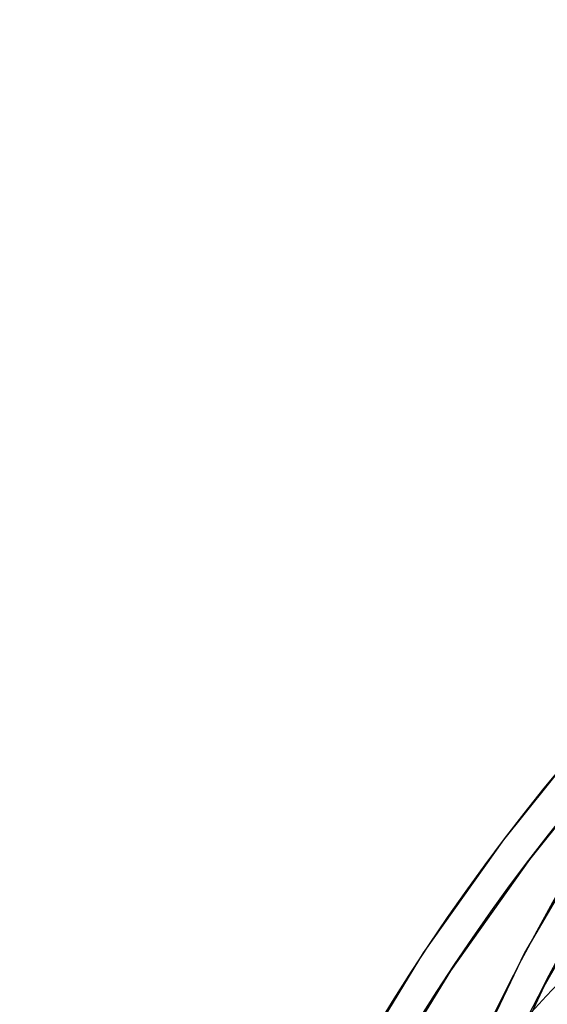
# Model space of a CAD drawing. Header units: millimetres. Extents: x -138 to 135, y -173 to 171.
# Tile 16 of 95: x -90 to -74, y 74 to 104. Entities that reach past the tile are written whole.
import ezdxf

# ---------------------------------------------------------------- set-up
doc = ezdxf.new("R2010")
doc.units = ezdxf.units.MM
doc.layers.add('MAIN-1', color=7, linetype='Continuous')

msp = doc.modelspace()

# ---------------------------------------------------------------- linework, layer by layer
at = {"layer": 'MAIN-1'}
for p, q in [((-73.164, 81.811), (-75.225, 79.239)), ((-72.4, 81.165), (-74.429, 78.634)), ((-71.927, 80.319), (-74.574, 75.766)), ((-75.225, 79.239), (-77.685, 75.769)), ((-71.358, 79.343), (-73.989, 74.727)), ((-74.429, 78.634), (-76.851, 75.217)), ((-77.685, 75.769), (-80.233, 71.584)), ((-74.574, 75.766), (-76.947, 70.814)), ((-76.851, 75.217), (-79.361, 71.096)), ((-73.989, 74.727), (-76.381, 69.589))]:
    msp.add_line(p, q, dxfattribs=at)
for centre, major_axis, start_param, end_param in [((0, 0), (-68.084, 78.617), -2.427868, 0.713724), ((-0.5, -0.433), (68.739, -79.373), 0.713724, 3.418503), ((18.825, 16.303), (-72.339, 83.53), -0.045973, 0.713724), ((12.425, 10.76), (-72.339, 83.53), -0.045973, 0.713724), ((12.425, 10.76), (71.685, -82.774), 3.095268, 3.639581), ((-2, -1.732), (-65.465, 75.593), -0.857072, 0.213273), ((6.025, 5.218), (-72.339, 83.53), -0.045973, 0.713724), ((6.025, 5.218), (71.685, -82.774), 3.095268, 3.855317)]:
    msp.add_ellipse(centre, major_axis=major_axis, ratio=0.75, start_param=start_param, end_param=end_param, dxfattribs=at)

doc.saveas('drawing.dxf')
